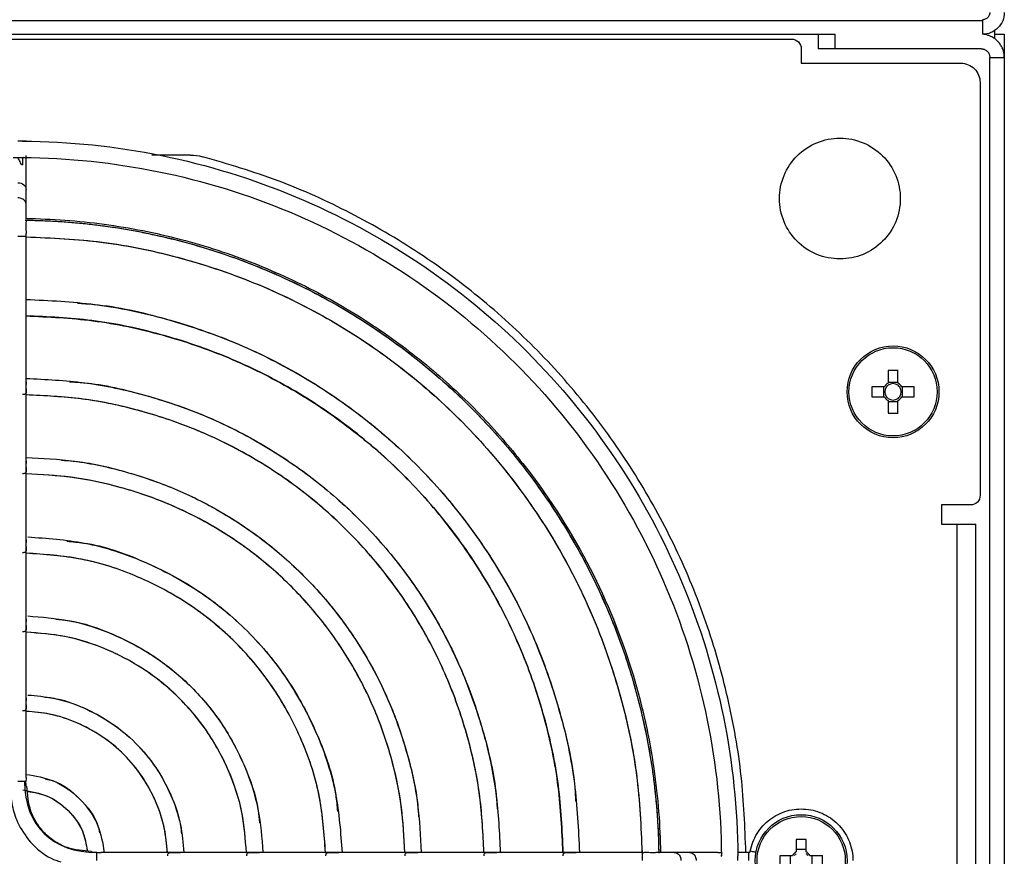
# Model space of a CAD drawing. Header units: millimetres. Extents: x 155400 to 158106, y 111257 to 114777.
# Tile 27 of 157: x 157191 to 157293, y 112005 to 112092. Entities that reach past the tile are written whole.
import ezdxf

# ---------------------------------------------------------------- set-up
doc = ezdxf.new("R2010")
doc.units = ezdxf.units.MM

msp = doc.modelspace()

# ---------------------------------------------------------------- linework, layer by layer
at = {"color": 7, "linetype": 'Continuous', "lineweight": 25}
for p, q in [((157290.32, 112091.91), (156850.82, 112091.91)), ((157290.32, 112092.01), (157290.32, 112091.91)), ((157290.32, 112091.91), (157290.32, 112090.5)), ((156866.07, 112090.51), (157275.07, 112090.51)), ((157273.34, 112090.51), (157273.34, 112089.01)), ((157275.07, 112089.01), (157275.07, 112090.51)), ((157291.57, 112090.89), (157291.57, 112090.06)), ((157291.57, 112090.51), (157292.57, 112090.51)), ((157292.57, 112090.51), (157292.57, 112088.11)), ((156870.57, 112090.01), (157270.57, 112090.01)), ((157271.57, 112089.01), (157271.57, 112087.51)), ((157290.17, 112089.01), (157275.07, 112089.01)), ((157271.57, 112087.51), (157288.07, 112087.51)), ((157291.07, 112088.11), (157292.57, 112088.11)), ((157291.07, 111968.91), (157291.07, 112088.11)), ((157292.57, 112088.11), (157292.57, 111968.91)), ((157290.07, 112085.51), (157290.07, 112042.81)), ((157191.07, 112077.01), (157191.07, 112077.77)), ((157191.42, 112074.45), (157191.42, 112077.95)), ((157208.41, 112078.01), (157204.41, 112078.01)), ((157191.07, 112077.01), (157190.95, 112077.01)), ((157191.42, 112072.88), (157191.42, 112074.45)), ((157191.42, 112072.16), (157191.42, 112072.88)), ((157191.42, 112071.63), (157191.42, 112072.16)), ((157191.42, 112071.48), (157191.42, 112071.63)), ((157191.42, 112069.58), (157191.42, 112069.89)), ((157191.42, 112062.72), (157191.42, 112069.58)), ((157191.42, 112054.54), (157191.42, 112062.72)), ((157280.55, 112055.7), (157280.55, 112054.41)), ((157281.58, 112054.41), (157281.58, 112055.7)), ((157191.42, 112046.36), (157191.42, 112054.54)), ((157280.17, 112054.02), (157278.88, 112054.02)), ((157280.09, 112054.02), (157280.09, 112052.99)), ((157281.58, 112054.49), (157280.55, 112054.49)), ((157283.26, 112054.02), (157281.97, 112054.02)), ((157282.05, 112052.99), (157282.05, 112054.02)), ((157278.88, 112052.99), (157280.17, 112052.99)), ((157280.55, 112052.61), (157280.55, 112051.32)), ((157281.58, 112051.32), (157281.58, 112052.61)), ((157281.97, 112052.99), (157283.26, 112052.99)), ((157280.55, 112052.52), (157281.58, 112052.52)), ((157191.42, 112038.18), (157191.42, 112046.36)), ((157289.07, 112041.81), (157286.07, 112041.81)), ((157286.07, 112041.81), (157286.07, 112039.81)), ((157286.07, 112039.81), (157286.67, 112039.81)), ((157286.67, 112039.81), (157287.67, 112039.81)), ((157287.67, 112039.81), (157287.67, 111955.51)), ((157289.62, 111955.51), (157289.62, 112039.81)), ((157191.42, 112030), (157191.42, 112038.18)), ((157191.42, 112021.81), (157191.42, 112030)), ((157191.42, 112013.61), (157191.42, 112021.81)), ((157271.05, 112007.2), (157271.05, 112005.91)), ((157272.08, 112005.91), (157272.08, 112007.2)), ((157207.38, 112005.86), (157199.18, 112005.86)), ((157215.57, 112005.86), (157207.38, 112005.86)), ((157223.75, 112005.86), (157215.57, 112005.86)), ((157231.93, 112005.86), (157223.75, 112005.86)), ((157240.11, 112005.86), (157231.93, 112005.86)), ((157248.29, 112005.86), (157240.11, 112005.86)), ((157255.15, 112005.86), (157248.29, 112005.86)), ((157257.02, 112005.86), (157256.8, 112005.86)), ((157257.18, 112005.86), (157257.02, 112005.86)), ((157257.32, 112005.86), (157257.18, 112005.86)), ((157258.45, 112005.86), (157257.32, 112005.86)), ((157260.02, 112005.86), (157258.45, 112005.86)), ((157262.95, 112005.86), (157260.02, 112005.86)), ((157262.96, 112005.85), (157263.32, 112005.86)), ((157266.17, 112005.86), (157265, 112005.86)), ((157272.08, 112006.16), (157271.05, 112006.16)), ((157270.67, 112005.52), (157269.38, 112005.52)), ((157270.42, 112005.52), (157270.42, 112004.49)), ((157273.76, 112005.52), (157272.47, 112005.52)), ((157272.72, 112004.49), (157272.72, 112005.52))]:
    msp.add_line(p, q, dxfattribs=at)
for centre, radius in [((157281.07, 112053.51), 4.75), ((157281.07, 112053.51), 4.56), ((157271.57, 112005.01), 4.75), ((157271.57, 112005.01), 4.56)]:
    msp.add_circle(centre, radius, dxfattribs=at)
for centre, radius, start, end in [((157281.07, 112038.1), 17.61, 88.3239, 91.6761), ((157296.48, 112053.51), 17.61, 178.3239, 181.6761), ((157281.07, 112053.51), 1.04, 119.7494, 150.2506), ((157281.07, 112053.51), 0.851, 142.7589, 217.2411), ((157281.07, 112053.51), 0.851, 127.2411, 142.7589), ((157281.07, 112053.51), 0.851, 52.7589, 127.2411), ((157281.07, 112053.51), 1.04, 29.7494, 60.2506), ((157281.07, 112053.51), 0.851, 37.2411, 52.7589), ((157281.07, 112053.51), 0.851, 322.7589, 37.2411), ((157265.66, 112053.51), 17.61, 358.3239, 1.6761), ((157281.07, 112053.51), 1.04, 209.7494, 240.2506), ((157281.07, 112053.51), 0.851, 217.2411, 232.7589), ((157281.07, 112053.51), 0.851, 232.7589, 307.2411), ((157281.07, 112053.51), 1.04, 299.7494, 330.2506), ((157281.07, 112053.51), 0.851, 307.2411, 322.7589), ((157281.07, 112068.92), 17.61, 268.3239, 271.6761), ((157271.57, 111989.6), 17.61, 88.3239, 91.6761), ((157271.57, 112005.01), 1.04, 119.7494, 150.2506), ((157271.57, 112005.01), 1.04, 29.7494, 60.2506), ((157286.98, 112005.01), 17.61, 178.3239, 181.6761), ((157271.57, 112005.01), 0.875, 126.0664, 143.9336), ((157271.57, 112005.01), 0.875, 36.0664, 53.9336), ((157256.16, 112005.01), 17.61, 358.3239, 1.6761)]:
    msp.add_arc(centre, radius, start, end, dxfattribs=at)
for points, knots in [([(157291.07, 112092.76), (157291.07, 112092.73), (157291.07, 112092.68), (157291.06, 112092.61), (157291.04, 112092.54), (157291.01, 112092.45), (157290.95, 112092.34), (157290.86, 112092.22), (157290.74, 112092.13), (157290.61, 112092.06), (157290.47, 112092.01), (157290.37, 112092.01), (157290.32, 112092.01)], [0, 0, 0, 0, 0.062771, 0.124992, 0.187273, 0.250222, 0.374947, 0.500146, 0.624871, 0.750071, 0.874917, 1, 1, 1, 1]), ([(157292.57, 112092.76), (157292.57, 112092.46), (157292.52, 112092.17), (157292.29, 112091.62), (157292.12, 112091.37), (157291.71, 112090.96), (157291.46, 112090.79), (157290.91, 112090.56), (157290.62, 112090.51), (157290.32, 112090.51)], [0, 0, 0, 0, 0.25, 0.25, 0.5, 0.5, 0.75, 0.75, 1, 1, 1, 1]), ([(157292.57, 112088.11), (157292.57, 112088.16), (157292.57, 112088.26), (157292.56, 112088.41), (157292.53, 112088.56), (157292.5, 112088.7), (157292.46, 112088.85), (157292.37, 112089.08), (157292.21, 112089.4), (157291.93, 112089.76), (157291.59, 112090.06), (157291.24, 112090.27), (157290.92, 112090.4), (157290.62, 112090.47), (157290.42, 112090.49), (157290.32, 112090.5)], [0, 0, 0, 0, 0.041955, 0.0835862, 0.1250588, 0.1665401, 0.208197, 0.2501945, 0.3750503, 0.5000601, 0.6249159, 0.7499258, 0.8334728, 0.9163848, 1, 1, 1, 1]), ([(157270.57, 112090.01), (157270.84, 112090.01), (157271.1, 112089.9), (157271.47, 112089.53), (157271.57, 112089.27), (157271.57, 112089.01)], [0, 0, 0, 0, 0.5, 0.5, 1, 1, 1, 1]), ([(157275.07, 112089.01), (157275.03, 112089.01), (157274.94, 112089.01), (157274.81, 112089.01), (157274.68, 112089.01), (157274.51, 112089.01), (157274.31, 112089.01), (157274.07, 112089.01), (157273.85, 112089.01), (157273.66, 112089.01), (157273.48, 112089.01), (157273.39, 112089.01), (157273.34, 112089.01)], [0, 0, 0, 0, 0.06261, 0.124984, 0.187391, 0.250099, 0.37495, 0.500066, 0.624917, 0.750032, 0.87495, 1, 1, 1, 1]), ([(157290.17, 112089.01), (157290.2, 112089.01), (157290.26, 112089), (157290.35, 112088.99), (157290.44, 112088.97), (157290.55, 112088.93), (157290.68, 112088.86), (157290.81, 112088.75), (157290.93, 112088.61), (157291.01, 112088.45), (157291.06, 112088.28), (157291.07, 112088.17), (157291.07, 112088.11)], [0, 0, 0, 0, 0.062787, 0.125013, 0.187288, 0.250222, 0.374987, 0.500147, 0.624912, 0.750072, 0.874937, 1, 1, 1, 1]), ([(157288.07, 112087.51), (157288.34, 112087.51), (157288.6, 112087.45), (157289.08, 112087.25), (157289.3, 112087.11), (157289.67, 112086.74), (157289.82, 112086.51), (157290.02, 112086.03), (157290.07, 112085.77), (157290.07, 112085.51)], [0, 0, 0, 0, 0.25, 0.25, 0.5, 0.5, 0.75, 0.75, 1, 1, 1, 1]), ([(157191.42, 112079.46), (157191.42, 112079.46), (157191.43, 112079.46), (157191.38, 112079.46), (157191.26, 112079.46), (157191.07, 112079.46), (157190.83, 112079.46), (157190.66, 112079.46), (157190.57, 112079.46)], [0, 0, 0, 0, 0.028475, 0.22278, 0.417085, 0.61139, 0.805695, 1, 1, 1, 1]), ([(157191.06, 112079.45), (157191.03, 112079.45), (157190.98, 112079.45), (157190.91, 112079.45), (157190.81, 112079.45), (157190.7, 112079.44), (157190.62, 112079.44), (157190.57, 112079.44)], [0, 0, 0, 0, 0.166888, 0.333046, 0.500145, 0.750806, 1, 1, 1, 1]), ([(157191.06, 112079.45), (157195.89, 112079.42), (157200.72, 112078.92), (157210.19, 112076.99), (157214.83, 112075.56), (157223.75, 112071.83), (157228.02, 112069.53), (157236.05, 112064.15), (157239.8, 112061.07), (157246.64, 112054.23), (157249.72, 112050.48), (157255.1, 112042.46), (157257.4, 112038.18), (157261.13, 112029.26), (157262.56, 112024.62), (157264.49, 112015.15), (157264.99, 112010.32), (157265.02, 112005.49)], [0, 0, 0, 0, 0.125, 0.125, 0.25, 0.25, 0.375, 0.375, 0.5, 0.5, 0.625, 0.625, 0.75, 0.75, 0.875, 0.875, 1, 1, 1, 1]), ([(157269.32, 112073.51), (157269.32, 112074.32), (157269.49, 112075.14), (157270.11, 112076.65), (157270.58, 112077.35), (157271.73, 112078.5), (157272.43, 112078.97), (157273.94, 112079.59), (157274.76, 112079.76), (157276.39, 112079.76), (157277.21, 112079.59), (157278.72, 112078.97), (157279.42, 112078.5), (157280.57, 112077.35), (157281.04, 112076.65), (157281.66, 112075.14), (157281.82, 112074.32), (157281.82, 112073.51)], [0, 0, 0, 0, 0.125, 0.125, 0.25, 0.25, 0.375, 0.375, 0.5, 0.5, 0.625, 0.625, 0.75, 0.75, 0.875, 0.875, 1, 1, 1, 1]), ([(157190.95, 112077.01), (157190.92, 112077.07), (157190.85, 112077.22), (157190.72, 112077.47), (157190.63, 112077.66), (157190.57, 112077.76)], [0, 0, 0, 0, 0.259517, 0.592904, 1, 1, 1, 1]), ([(157191.07, 112077.75), (157195.79, 112077.72), (157200.51, 112077.23), (157209.76, 112075.34), (157214.29, 112073.94), (157223, 112070.3), (157227.18, 112068.05), (157235.02, 112062.79), (157238.68, 112059.78), (157245.36, 112053.1), (157248.37, 112049.44), (157253.63, 112041.6), (157255.87, 112037.42), (157259.52, 112028.71), (157260.91, 112024.18), (157262.8, 112014.93), (157263.29, 112010.21), (157263.32, 112005.49)], [0, 0, 0, 0, 0.125, 0.125, 0.25, 0.25, 0.375, 0.375, 0.5, 0.5, 0.625, 0.625, 0.75, 0.75, 0.875, 0.875, 1, 1, 1, 1]), ([(157265.85, 112005.86), (157265.75, 112008.49), (157265.54, 112013.85), (157264.11, 112021.85), (157261.86, 112029.74), (157258.74, 112037.34), (157254.82, 112044.56), (157250.14, 112051.31), (157244.76, 112057.51), (157238.73, 112063.09), (157232.13, 112067.98), (157225.03, 112072.12), (157217.55, 112075.51), (157212.3, 112077.07), (157209.68, 112077.84)], [0, 0, 0, 0, 0.080502, 0.164093, 0.247684, 0.331275, 0.414865, 0.498456, 0.582047, 0.665637, 0.749228, 0.832819, 0.916409, 1, 1, 1, 1]), ([(157190.57, 112075.14), (157190.8, 112075.14), (157191.02, 112075.07), (157191.33, 112074.81), (157191.42, 112074.63), (157191.42, 112074.45)], [0, 0, 0, 0, 0.5, 0.5, 1, 1, 1, 1]), ([(157191.42, 112072.88), (157191.42, 112072.94), (157191.41, 112073.06), (157191.32, 112073.23), (157191.18, 112073.38), (157191, 112073.49), (157190.8, 112073.56), (157190.65, 112073.57), (157190.57, 112073.57)], [0, 0, 0, 0, 0.1662407, 0.3329926, 0.4997444, 0.6664963, 0.8332481, 1, 1, 1, 1]), ([(157281.82, 112073.51), (157281.82, 112072.69), (157281.66, 112071.87), (157281.04, 112070.36), (157280.57, 112069.67), (157279.42, 112068.51), (157278.72, 112068.05), (157277.21, 112067.42), (157276.39, 112067.26), (157274.76, 112067.26), (157273.94, 112067.42), (157272.43, 112068.05), (157271.73, 112068.51), (157270.58, 112069.67), (157270.11, 112070.36), (157269.49, 112071.87), (157269.32, 112072.69), (157269.32, 112073.51)], [0, 0, 0, 0, 0.125, 0.125, 0.25, 0.25, 0.375, 0.375, 0.5, 0.5, 0.625, 0.625, 0.75, 0.75, 0.875, 0.875, 1, 1, 1, 1]), ([(157191.34, 112071.27), (157191.61, 112071.27), (157192.14, 112071.26), (157192.94, 112071.23), (157193.75, 112071.2), (157194.55, 112071.16), (157195.35, 112071.11), (157196.14, 112071.04), (157196.94, 112070.97), (157197.74, 112070.89), (157198.53, 112070.8), (157199.32, 112070.7), (157200.12, 112070.59), (157200.91, 112070.47), (157201.7, 112070.34), (157202.49, 112070.2), (157203.28, 112070.05), (157204.85, 112069.73), (157207.19, 112069.18), (157210.28, 112068.31), (157213.31, 112067.28), (157217.29, 112065.72), (157222.12, 112063.41), (157227.61, 112060.09), (157232.75, 112056.25), (157237.51, 112051.94), (157241.82, 112047.19), (157245.65, 112042.04), (157248.97, 112036.55), (157251.28, 112031.72), (157252.85, 112027.74), (157253.87, 112024.71), (157254.75, 112021.63), (157255.36, 112019.02), (157255.77, 112016.92), (157256.04, 112015.34), (157256.27, 112013.76), (157256.46, 112012.17), (157256.62, 112010.58), (157256.73, 112008.98), (157256.81, 112007.38), (157256.83, 112006.31), (157256.84, 112005.77)], [0, 0, 0, 0, 0.0078339, 0.0156599, 0.023479, 0.0312924, 0.0391013, 0.0469068, 0.0547101, 0.0625122, 0.0703144, 0.0781178, 0.0859235, 0.0937327, 0.1015465, 0.1093661, 0.1171926, 0.1250271, 0.1563157, 0.1875323, 0.2187502, 0.2500429, 0.3125297, 0.375022, 0.4375089, 0.5000011, 0.562488, 0.6249803, 0.6874671, 0.7499594, 0.781248, 0.8124646, 0.8436825, 0.8749751, 0.8906347, 0.906267, 0.9218811, 0.9374862, 0.9530915, 0.9687061, 0.9843392, 1, 1, 1, 1]), ([(157191.37, 112071.45), (157194.09, 112071.41), (157196.81, 112071.21), (157202.17, 112070.49), (157204.82, 112069.96), (157210, 112068.61), (157212.52, 112067.78), (157217.4, 112065.85), (157219.76, 112064.75), (157224.26, 112062.34), (157226.41, 112061.01), (157230.48, 112058.19), (157232.4, 112056.69), (157236, 112053.56), (157237.68, 112051.93), (157240.79, 112048.58), (157242.22, 112046.86), (157246.17, 112041.65), (157248.33, 112038.09), (157251.83, 112031.05), (157253.17, 112027.58), (157255.19, 112020.87), (157255.88, 112017.63), (157256.78, 112011.48), (157256.98, 112008.56), (157257.02, 112005.81)], [0, 0, 0, 0, 0.0625, 0.0625, 0.125, 0.125, 0.1875, 0.1875, 0.25, 0.25, 0.3125, 0.3125, 0.375, 0.375, 0.4375, 0.4375, 0.5, 0.5, 0.625, 0.625, 0.75, 0.75, 0.875, 0.875, 1, 1, 1, 1]), ([(157191.37, 112071.27), (157191.38, 112071.27), (157191.41, 112071.27), (157191.43, 112071.22), (157191.42, 112071.14), (157191.41, 112071), (157191.39, 112070.8), (157191.38, 112070.59), (157191.39, 112070.37), (157191.41, 112070.14), (157191.43, 112069.96), (157191.42, 112069.9), (157191.42, 112069.89)], [0, 0, 0, 0, 0.082883, 0.175006, 0.249666, 0.34992, 0.524193, 0.610002, 0.698997, 0.873049, 0.969791, 1, 1, 1, 1]), ([(157191.37, 112071.27), (157195.64, 112071.22), (157199.91, 112070.76), (157208.27, 112069.02), (157212.37, 112067.74), (157220.24, 112064.42), (157224.01, 112062.38), (157231.1, 112057.62), (157234.42, 112054.89), (157240.46, 112048.85), (157243.18, 112045.53), (157247.95, 112038.45), (157249.99, 112034.67), (157253.31, 112026.8), (157254.58, 112022.7), (157256.32, 112014.34), (157256.79, 112010.07), (157256.84, 112005.8)], [0, 0, 0, 0, 0.125, 0.125, 0.25, 0.25, 0.375, 0.375, 0.5, 0.5, 0.625, 0.625, 0.75, 0.75, 0.875, 0.875, 1, 1, 1, 1]), ([(157191.42, 112069.58), (157191.42, 112069.58), (157191.43, 112069.58), (157191.38, 112069.58), (157191.25, 112069.58), (157191.06, 112069.58), (157190.83, 112069.58), (157190.66, 112069.58), (157190.57, 112069.58)], [0, 0, 0, 0, 0.03902, 0.231216, 0.423412, 0.615608, 0.807804, 1, 1, 1, 1]), ([(157191.41, 112069.55), (157194.08, 112069.43), (157199.54, 112069.18), (157207.64, 112067.45), (157215.58, 112064.74), (157223.09, 112061), (157230.06, 112056.33), (157236.36, 112050.79), (157241.9, 112044.49), (157246.57, 112037.52), (157250.31, 112030.01), (157253.02, 112022.08), (157254.75, 112013.98), (157255, 112008.51), (157255.12, 112005.84)], [0, 0, 0, 0, 0.080392, 0.164318, 0.248243, 0.332169, 0.416094, 0.50002, 0.583946, 0.667871, 0.751797, 0.835722, 0.919648, 1, 1, 1, 1]), ([(157191.41, 112069.55), (157194.04, 112069.43), (157199.47, 112069.2), (157207.55, 112067.48), (157215.51, 112064.77), (157223.05, 112061.03), (157230.04, 112056.35), (157236.37, 112050.8), (157241.92, 112044.47), (157246.6, 112037.48), (157250.34, 112029.94), (157253.05, 112021.99), (157254.76, 112013.9), (157255, 112008.47), (157255.11, 112005.84)], [0, 0, 0, 0, 0.079205, 0.163368, 0.247531, 0.331694, 0.415857, 0.50002, 0.584183, 0.668346, 0.752509, 0.836672, 0.920835, 1, 1, 1, 1]), ([(157191.42, 112063.07), (157193.81, 112062.96), (157198.7, 112062.73), (157205.96, 112061.18), (157213.09, 112058.74), (157219.84, 112055.38), (157226.1, 112051.18), (157231.77, 112046.2), (157236.74, 112040.54), (157240.94, 112034.27), (157244.31, 112027.52), (157246.75, 112020.4), (157248.3, 112013.13), (157248.53, 112008.24), (157248.64, 112005.86)], [0, 0, 0, 0, 0.079899, 0.163919, 0.247939, 0.33196, 0.41598, 0.5, 0.58402, 0.66804, 0.752061, 0.836081, 0.920101, 1, 1, 1, 1]), ([(157196.73, 112062.68), (157197.3, 112062.65), (157200.38, 112062.46), (157205.87, 112061.17), (157213.02, 112058.77), (157219.8, 112055.4), (157226.08, 112051.19), (157231.77, 112046.2), (157236.76, 112040.51), (157240.96, 112034.23), (157244.34, 112027.46), (157246.73, 112020.3), (157248.03, 112014.81), (157248.22, 112011.73), (157248.25, 112011.16)], [0, 0, 0, 0, 0.021719, 0.117375, 0.213031, 0.308688, 0.404344, 0.5, 0.595656, 0.691312, 0.786969, 0.882625, 0.978281, 1, 1, 1, 1]), ([(157191.42, 112061.37), (157193.73, 112061.26), (157198.48, 112061.04), (157205.52, 112059.53), (157212.44, 112057.16), (157218.99, 112053.9), (157225.06, 112049.82), (157230.56, 112044.99), (157235.39, 112039.5), (157239.47, 112033.42), (157242.73, 112026.87), (157245.1, 112019.95), (157246.61, 112012.91), (157246.83, 112008.17), (157246.94, 112005.86)], [0, 0, 0, 0, 0.079793, 0.163835, 0.247876, 0.331917, 0.415959, 0.5, 0.584041, 0.668083, 0.752124, 0.836165, 0.920207, 1, 1, 1, 1]), ([(157246.93, 112005.86), (157246.83, 112008.13), (157246.62, 112012.84), (157245.13, 112019.86), (157242.76, 112026.81), (157239.5, 112033.38), (157235.41, 112039.48), (157230.57, 112045), (157225.05, 112049.84), (157218.95, 112053.93), (157212.37, 112057.2), (157205.43, 112059.56), (157198.41, 112061.06), (157193.69, 112061.27), (157191.42, 112061.37)], [0, 0, 0, 0, 0.0784081, 0.1627265, 0.2470449, 0.3313633, 0.4156816, 0.5, 0.5843184, 0.6686367, 0.7529551, 0.8372735, 0.9215919, 1, 1, 1, 1]), ([(157191.42, 112054.89), (157193.45, 112054.8), (157197.63, 112054.6), (157203.84, 112053.26), (157209.95, 112051.16), (157215.74, 112048.27), (157221.11, 112044.67), (157225.97, 112040.4), (157230.24, 112035.54), (157233.84, 112030.17), (157236.73, 112024.39), (157238.83, 112018.27), (157240.16, 112012.06), (157240.36, 112007.88), (157240.46, 112005.86)], [0, 0, 0, 0, 0.079324, 0.163459, 0.247594, 0.331729, 0.415865, 0.5, 0.584135, 0.668271, 0.752406, 0.836541, 0.920676, 1, 1, 1, 1]), ([(157191.42, 112054.54), (157191.42, 112054.5), (157191.42, 112054.4), (157191.41, 112054.23), (157191.41, 112054.07), (157191.41, 112053.9), (157191.42, 112053.72), (157191.43, 112053.55), (157191.42, 112053.41), (157191.38, 112053.32), (157191.31, 112053.25), (157191.2, 112053.22), (157191.1, 112053.22), (157191.06, 112053.22)], [0, 0, 0, 0, 0.071557, 0.188898, 0.257177, 0.323633, 0.442845, 0.547989, 0.628694, 0.723418, 0.814463, 0.906014, 1, 1, 1, 1]), ([(157195.91, 112054.56), (157196.4, 112054.53), (157199.04, 112054.37), (157203.74, 112053.25), (157209.89, 112051.2), (157215.7, 112048.29), (157221.09, 112044.68), (157225.97, 112040.4), (157230.25, 112035.52), (157233.86, 112030.13), (157236.76, 112024.32), (157238.82, 112018.18), (157239.94, 112013.47), (157240.1, 112010.83), (157240.13, 112010.35)], [0, 0, 0, 0, 0.021563, 0.11725, 0.212938, 0.308625, 0.404313, 0.5, 0.595687, 0.691375, 0.787062, 0.88275, 0.978437, 1, 1, 1, 1]), ([(157238.76, 112005.86), (157238.67, 112007.81), (157238.47, 112011.84), (157237.18, 112017.83), (157235.15, 112023.73), (157232.37, 112029.32), (157228.88, 112034.5), (157224.76, 112039.2), (157220.07, 112043.32), (157214.89, 112046.8), (157209.3, 112049.59), (157203.4, 112051.61), (157197.41, 112052.91), (157193.38, 112053.1), (157191.42, 112053.19)], [0, 0, 0, 0, 0.079179, 0.163343, 0.247507, 0.331672, 0.415836, 0.5, 0.584164, 0.668328, 0.752493, 0.836657, 0.920821, 1, 1, 1, 1]), ([(157238.76, 112005.86), (157238.67, 112007.77), (157238.49, 112011.77), (157237.21, 112017.74), (157235.19, 112023.67), (157232.39, 112029.28), (157228.9, 112034.49), (157224.77, 112039.2), (157220.06, 112043.34), (157214.85, 112046.83), (157209.24, 112049.62), (157203.31, 112051.64), (157197.34, 112052.92), (157193.34, 112053.1), (157191.42, 112053.19)], [0, 0, 0, 0, 0.077553, 0.162043, 0.246532, 0.331021, 0.415511, 0.5, 0.584489, 0.668979, 0.753468, 0.837957, 0.922447, 1, 1, 1, 1]), ([(157191.42, 112046.71), (157193.09, 112046.63), (157196.56, 112046.46), (157201.72, 112045.34), (157206.81, 112043.58), (157211.64, 112041.17), (157216.12, 112038.16), (157220.17, 112034.6), (157223.73, 112030.55), (157226.74, 112026.07), (157229.15, 112021.25), (157230.91, 112016.15), (157232.03, 112010.99), (157232.2, 112007.53), (157232.28, 112005.86)], [0, 0, 0, 0, 0.078516, 0.162813, 0.24711, 0.331407, 0.415703, 0.5, 0.584297, 0.668593, 0.75289, 0.837187, 0.921484, 1, 1, 1, 1]), ([(157191.42, 112046.36), (157191.42, 112046.32), (157191.42, 112046.22), (157191.41, 112046.05), (157191.41, 112045.89), (157191.41, 112045.72), (157191.42, 112045.54), (157191.43, 112045.37), (157191.42, 112045.24), (157191.38, 112045.14), (157191.31, 112045.07), (157191.2, 112045.04), (157191.1, 112045.04), (157191.06, 112045.04)], [0, 0, 0, 0, 0.071439, 0.188544, 0.257071, 0.323422, 0.442775, 0.54794, 0.628648, 0.723382, 0.814421, 0.905962, 1, 1, 1, 1]), ([(157195.1, 112046.43), (157195.5, 112046.41), (157197.7, 112046.27), (157201.62, 112045.34), (157206.75, 112043.62), (157211.6, 112041.19), (157216.1, 112038.18), (157220.17, 112034.6), (157223.74, 112030.53), (157226.76, 112026.03), (157229.19, 112021.18), (157230.9, 112016.05), (157231.84, 112012.13), (157231.98, 112009.93), (157232, 112009.53)], [0, 0, 0, 0, 0.021345, 0.117076, 0.212807, 0.308538, 0.404269, 0.5, 0.595731, 0.691462, 0.787193, 0.882924, 0.978655, 1, 1, 1, 1]), ([(157230.58, 112005.86), (157230.5, 112007.45), (157230.34, 112010.77), (157229.26, 112015.71), (157227.58, 112020.59), (157225.26, 112025.22), (157222.38, 112029.51), (157218.96, 112033.4), (157215.08, 112036.81), (157210.79, 112039.7), (157206.16, 112042.01), (157201.28, 112043.69), (157196.34, 112044.77), (157193.02, 112044.93), (157191.42, 112045.01)], [0, 0, 0, 0, 0.078306, 0.162645, 0.246984, 0.331322, 0.415661, 0.5, 0.584339, 0.668678, 0.753016, 0.837355, 0.921694, 1, 1, 1, 1]), ([(157230.58, 112005.86), (157230.5, 112007.41), (157230.35, 112010.7), (157229.29, 112015.62), (157227.61, 112020.53), (157225.29, 112025.18), (157222.4, 112029.5), (157218.97, 112033.4), (157215.06, 112036.83), (157210.75, 112039.72), (157206.1, 112042.04), (157201.18, 112043.72), (157196.26, 112044.78), (157192.98, 112044.94), (157191.42, 112045.01)], [0, 0, 0, 0, 0.076339, 0.161071, 0.245804, 0.330536, 0.415268, 0.5, 0.584732, 0.669464, 0.754196, 0.838929, 0.923661, 1, 1, 1, 1]), ([(157290.07, 112042.81), (157290.07, 112042.54), (157289.97, 112042.28), (157289.6, 112041.91), (157289.34, 112041.81), (157289.07, 112041.81)], [0, 0, 0, 0, 0.5, 0.5, 1, 1, 1, 1]), ([(157287.67, 112039.81), (157287.72, 112039.81), (157287.82, 112039.81), (157287.96, 112039.81), (157288.1, 112039.81), (157288.28, 112039.81), (157288.51, 112039.81), (157288.77, 112039.81), (157289.02, 112039.81), (157289.24, 112039.81), (157289.45, 112039.81), (157289.57, 112039.81), (157289.62, 112039.81)], [0, 0, 0, 0, 0.062585, 0.12498, 0.187405, 0.250081, 0.374946, 0.500054, 0.624919, 0.750027, 0.874953, 1, 1, 1, 1]), ([(157191.6, 112038.5), (157193.57, 112038.36), (157197.7, 112038.07), (157203.72, 112036.09), (157209.44, 112033.02), (157214.45, 112028.88), (157218.59, 112023.87), (157221.66, 112018.15), (157223.65, 112012.07), (157223.95, 112007.89), (157224.09, 112005.86)], [0, 0, 0, 0, 0.116559, 0.243807, 0.371054, 0.498301, 0.625549, 0.752796, 0.880043, 1, 1, 1, 1]), ([(157191.42, 112038.18), (157191.42, 112038.14), (157191.42, 112038.04), (157191.41, 112037.87), (157191.41, 112037.71), (157191.41, 112037.54), (157191.42, 112037.36), (157191.43, 112037.19), (157191.42, 112037.06), (157191.38, 112036.96), (157191.31, 112036.89), (157191.2, 112036.87), (157191.1, 112036.86), (157191.06, 112036.86)], [0, 0, 0, 0, 0.071265, 0.188001, 0.256915, 0.323135, 0.442671, 0.547873, 0.628581, 0.723329, 0.814358, 0.905884, 1, 1, 1, 1]), ([(157195.65, 112038.05), (157196.23, 112038), (157198.96, 112037.76), (157203.65, 112036.08), (157209.41, 112033.05), (157214.45, 112028.88), (157218.62, 112023.84), (157221.65, 112018.08), (157223.33, 112013.39), (157223.57, 112010.66), (157223.62, 112010.09)], [0, 0, 0, 0, 0.040678, 0.193785, 0.346893, 0.5, 0.653107, 0.806215, 0.959322, 1, 1, 1, 1]), ([(157222.39, 112005.86), (157222.25, 112007.78), (157221.97, 112011.74), (157220.08, 112017.5), (157217.17, 112022.92), (157213.24, 112027.67), (157208.49, 112031.6), (157203.07, 112034.51), (157197.31, 112036.4), (157193.34, 112036.68), (157191.42, 112036.82)], [0, 0, 0, 0, 0.119249, 0.246166, 0.373083, 0.5, 0.626917, 0.753834, 0.880751, 1, 1, 1, 1]), ([(157222.38, 112005.86), (157222.25, 112007.74), (157221.98, 112011.68), (157220.12, 112017.43), (157217.19, 112022.89), (157213.25, 112027.68), (157208.46, 112031.62), (157203, 112034.55), (157197.25, 112036.42), (157193.31, 112036.69), (157191.42, 112036.81)], [0, 0, 0, 0, 0.117001, 0.244667, 0.372334, 0.5, 0.627666, 0.755333, 0.882999, 1, 1, 1, 1]), ([(157191.6, 112030.32), (157193.03, 112030.21), (157196.09, 112029.98), (157200.57, 112028.49), (157204.86, 112026.18), (157208.63, 112023.06), (157211.75, 112019.3), (157214.06, 112015), (157215.56, 112010.47), (157215.8, 112007.35), (157215.91, 112005.86)], [0, 0, 0, 0, 0.11369, 0.2417, 0.36971, 0.49772, 0.62573, 0.75374, 0.88175, 1, 1, 1, 1]), ([(157191.42, 112030), (157191.42, 112029.96), (157191.42, 112029.86), (157191.41, 112029.69), (157191.41, 112029.53), (157191.41, 112029.36), (157191.42, 112029.18), (157191.43, 112029.01), (157191.42, 112028.87), (157191.38, 112028.78), (157191.31, 112028.71), (157191.2, 112028.69), (157191.1, 112028.68), (157191.06, 112028.68)], [0, 0, 0, 0, 0.070982, 0.187069, 0.256662, 0.322736, 0.442503, 0.547773, 0.628472, 0.723246, 0.814253, 0.905754, 1, 1, 1, 1]), ([(157194.5, 112029.99), (157194.93, 112029.95), (157196.98, 112029.76), (157200.5, 112028.49), (157204.84, 112026.21), (157208.63, 112023.06), (157211.77, 112019.27), (157214.06, 112014.93), (157215.33, 112011.41), (157215.52, 112009.36), (157215.56, 112008.93)], [0, 0, 0, 0, 0.040148, 0.193432, 0.346716, 0.5, 0.653284, 0.806568, 0.959852, 1, 1, 1, 1]), ([(157214.21, 112005.86), (157214.1, 112007.24), (157213.88, 112010.13), (157212.48, 112014.35), (157210.32, 112018.35), (157207.42, 112021.85), (157203.91, 112024.75), (157199.92, 112026.91), (157195.7, 112028.31), (157192.81, 112028.53), (157191.42, 112028.64)], [0, 0, 0, 0, 0.117164, 0.244776, 0.372388, 0.5, 0.627612, 0.755224, 0.882836, 1, 1, 1, 1]), ([(157214.2, 112005.86), (157214.1, 112007.2), (157213.9, 112010.07), (157212.51, 112014.28), (157210.35, 112018.32), (157207.43, 112021.86), (157203.89, 112024.78), (157199.85, 112026.95), (157195.64, 112028.33), (157192.77, 112028.54), (157191.42, 112028.63)], [0, 0, 0, 0, 0.114102, 0.242735, 0.371367, 0.5, 0.628633, 0.757265, 0.885898, 1, 1, 1, 1]), ([(157191.6, 112022.14), (157192.5, 112022.06), (157194.48, 112021.89), (157197.42, 112020.89), (157200.29, 112019.33), (157202.81, 112017.24), (157204.9, 112014.72), (157206.46, 112011.85), (157207.47, 112008.86), (157207.65, 112006.82), (157207.73, 112005.86)], [0, 0, 0, 0, 0.107864, 0.23742, 0.366977, 0.496534, 0.62609, 0.755647, 0.885204, 1, 1, 1, 1]), ([(157191.42, 112021.81), (157191.42, 112021.77), (157191.42, 112021.67), (157191.41, 112021.51), (157191.41, 112021.35), (157191.41, 112021.18), (157191.42, 112021), (157191.43, 112020.82), (157191.42, 112020.69), (157191.38, 112020.59), (157191.31, 112020.53), (157191.2, 112020.5), (157191.11, 112020.5), (157191.06, 112020.5)], [0, 0, 0, 0, 0.070444, 0.18514, 0.256184, 0.322249, 0.442181, 0.54762, 0.628269, 0.723094, 0.814049, 0.90549, 1, 1, 1, 1]), ([(157193.35, 112021.92), (157193.63, 112021.9), (157194.99, 112021.76), (157197.35, 112020.9), (157200.26, 112019.36), (157202.81, 112017.24), (157204.93, 112014.69), (157206.47, 112011.78), (157207.33, 112009.43), (157207.46, 112008.06), (157207.49, 112007.78)], [0, 0, 0, 0, 0.039099, 0.192733, 0.346366, 0.5, 0.653634, 0.807267, 0.960901, 1, 1, 1, 1]), ([(157206.03, 112005.86), (157205.95, 112006.71), (157205.79, 112008.53), (157204.88, 112011.2), (157203.48, 112013.77), (157201.6, 112016.04), (157199.34, 112017.91), (157196.77, 112019.31), (157194.09, 112020.22), (157192.27, 112020.38), (157191.42, 112020.46)], [0, 0, 0, 0, 0.112705, 0.241804, 0.370902, 0.5, 0.629098, 0.758196, 0.887295, 1, 1, 1, 1]), ([(157206.02, 112005.86), (157205.95, 112006.67), (157205.81, 112008.47), (157204.91, 112011.13), (157203.5, 112013.75), (157201.61, 112016.04), (157199.31, 112017.94), (157196.7, 112019.35), (157194.04, 112020.24), (157192.24, 112020.39), (157191.42, 112020.45)], [0, 0, 0, 0, 0.10791, 0.238607, 0.369303, 0.5, 0.630697, 0.761393, 0.89209, 1, 1, 1, 1]), ([(157191.42, 112013.93), (157192.39, 112013.77), (157194.45, 112013.43), (157197.08, 112011.51), (157199, 112008.88), (157199.34, 112006.82), (157199.5, 112005.86)], [0, 0, 0, 0, 0.234727, 0.5, 0.765273, 1, 1, 1, 1]), ([(157191.42, 112013.61), (157191.42, 112013.59), (157191.42, 112013.49), (157191.41, 112013.34), (157191.41, 112013.23), (157191.41, 112013.18)], [0, 0, 0, 0, 0.2322103, 0.7176227, 1, 1, 1, 1]), ([(157191.43, 112012.71), (157191.43, 112012.74), (157191.42, 112012.84), (157191.41, 112013), (157191.41, 112013.13), (157191.41, 112013.18)], [0, 0, 0, 0, 0.252197, 0.669568, 1, 1, 1, 1]), ([(157193.44, 112013.45), (157193.69, 112013.4), (157195.05, 112013.13), (157197.02, 112011.45), (157198.7, 112009.48), (157198.97, 112008.12), (157199.01, 112007.87)], [0, 0, 0, 0, 0.092574, 0.5, 0.907426, 1, 1, 1, 1]), ([(157189.78, 112012.69), (157189.82, 112012.02), (157189.89, 112010.75), (157190.57, 112008.76), (157191.83, 112006.78), (157193.48, 112005.4), (157194.68, 112004.98), (157195.01, 112004.87)], [0, 0, 0, 0, 0.199525, 0.377271, 0.622704, 0.894615, 1, 1, 1, 1]), ([(157191.09, 112012.32), (157191.96, 112012.16), (157193.69, 112011.86), (157195.85, 112010.28), (157197.35, 112008.27), (157197.63, 112006.71), (157197.76, 112006.01)], [0, 0, 0, 0, 0.262849, 0.525698, 0.788547, 1, 1, 1, 1]), ([(157198.14, 112005.95), (157197.31, 112006.02), (157196.01, 112006.13), (157194.43, 112006.92), (157193.35, 112007.77), (157192.5, 112008.86), (157191.68, 112010.48), (157191.57, 112011.83), (157191.5, 112012.72)], [0, 0, 0, 0, 0.233458, 0.3653, 0.492655, 0.620057, 0.752046, 1, 1, 1, 1]), ([(157191.59, 112012.17), (157192.26, 112012.06), (157193.82, 112011.8), (157195.85, 112010.28), (157197.37, 112008.25), (157197.63, 112006.69), (157197.74, 112006.02)], [0, 0, 0, 0, 0.214539, 0.499799, 0.785059, 1, 1, 1, 1]), ([(157266.31, 112005.98), (157266.43, 112006.63), (157266.67, 112007.25), (157267.37, 112008.38), (157267.82, 112008.87), (157268.87, 112009.67), (157269.47, 112009.97), (157270.74, 112010.33), (157271.41, 112010.39), (157272.72, 112010.27), (157273.36, 112010.09), (157274.55, 112009.5), (157275.08, 112009.1), (157275.97, 112008.13), (157276.32, 112007.56), (157276.8, 112006.33), (157276.92, 112005.67), (157276.92, 112005.01)], [0, 0, 0, 0, 0.125, 0.125, 0.25, 0.25, 0.375, 0.375, 0.5, 0.5, 0.625, 0.625, 0.75, 0.75, 0.875, 0.875, 1, 1, 1, 1]), ([(157198.75, 112005.84), (157198.7, 112005.84), (157198.57, 112005.85), (157198.39, 112005.86), (157198.24, 112005.87), (157198.16, 112005.87), (157198.13, 112005.87)], [0, 0, 0, 0, 0.2411474, 0.5449353, 0.8173975, 1, 1, 1, 1]), ([(157198.75, 112005.84), (157198.8, 112005.84), (157198.91, 112005.85), (157199.06, 112005.86), (157199.15, 112005.85), (157199.18, 112005.85)], [0, 0, 0, 0, 0.282212, 0.768958, 1, 1, 1, 1]), ([(157206.07, 112005.49), (157206.07, 112005.54), (157206.07, 112005.63), (157206.1, 112005.74), (157206.16, 112005.81), (157206.26, 112005.85), (157206.39, 112005.86), (157206.56, 112005.85), (157206.75, 112005.85), (157206.92, 112005.84), (157207.08, 112005.85), (157207.24, 112005.85), (157207.34, 112005.85), (157207.38, 112005.85)], [0, 0, 0, 0, 0.094792, 0.18675, 0.277257, 0.372375, 0.4528, 0.558004, 0.677792, 0.743943, 0.814938, 0.929648, 1, 1, 1, 1]), ([(157214.25, 112005.49), (157214.25, 112005.54), (157214.25, 112005.63), (157214.28, 112005.74), (157214.34, 112005.81), (157214.44, 112005.85), (157214.58, 112005.86), (157214.75, 112005.85), (157214.93, 112005.85), (157215.1, 112005.84), (157215.26, 112005.85), (157215.43, 112005.85), (157215.53, 112005.85), (157215.57, 112005.85)], [0, 0, 0, 0, 0.092756, 0.182571, 0.274218, 0.372182, 0.452656, 0.557687, 0.677337, 0.743493, 0.813027, 0.929108, 1, 1, 1, 1]), ([(157222.43, 112005.49), (157222.43, 112005.54), (157222.43, 112005.63), (157222.46, 112005.74), (157222.52, 112005.81), (157222.62, 112005.85), (157222.76, 112005.86), (157222.93, 112005.85), (157223.11, 112005.85), (157223.28, 112005.84), (157223.44, 112005.85), (157223.61, 112005.85), (157223.71, 112005.85), (157223.75, 112005.85)], [0, 0, 0, 0, 0.092567, 0.182345, 0.274039, 0.37206, 0.452544, 0.557506, 0.676944, 0.743247, 0.812098, 0.928822, 1, 1, 1, 1]), ([(157230.61, 112005.49), (157230.61, 112005.54), (157230.61, 112005.63), (157230.64, 112005.74), (157230.71, 112005.81), (157230.8, 112005.85), (157230.94, 112005.86), (157231.11, 112005.85), (157231.29, 112005.85), (157231.46, 112005.84), (157231.62, 112005.85), (157231.79, 112005.85), (157231.89, 112005.85), (157231.93, 112005.85)], [0, 0, 0, 0, 0.094497, 0.186701, 0.277163, 0.371947, 0.452382, 0.557204, 0.676612, 0.742944, 0.811491, 0.928541, 1, 1, 1, 1]), ([(157238.79, 112005.49), (157238.79, 112005.54), (157238.79, 112005.63), (157238.82, 112005.74), (157238.88, 112005.81), (157238.98, 112005.85), (157239.12, 112005.86), (157239.29, 112005.85), (157239.47, 112005.85), (157239.64, 112005.84), (157239.8, 112005.85), (157239.96, 112005.85), (157240.07, 112005.85), (157240.11, 112005.85)], [0, 0, 0, 0, 0.092377, 0.182117, 0.273858, 0.371937, 0.452364, 0.557156, 0.676422, 0.742857, 0.81115, 0.928427, 1, 1, 1, 1]), ([(157246.97, 112005.49), (157246.97, 112005.54), (157246.97, 112005.63), (157247, 112005.74), (157247.06, 112005.81), (157247.16, 112005.85), (157247.29, 112005.86), (157247.47, 112005.85), (157247.65, 112005.85), (157247.81, 112005.84), (157247.98, 112005.85), (157248.14, 112005.85), (157248.25, 112005.85), (157248.29, 112005.85)], [0, 0, 0, 0, 0.092323, 0.182053, 0.273807, 0.371904, 0.452328, 0.557104, 0.676263, 0.742784, 0.810903, 0.928342, 1, 1, 1, 1]), ([(157255.15, 112005.01), (157255.15, 112005.09), (157255.15, 112005.26), (157255.15, 112005.5), (157255.15, 112005.69), (157255.15, 112005.81), (157255.15, 112005.86), (157255.15, 112005.85), (157255.15, 112005.85)], [0, 0, 0, 0, 0.192196, 0.384392, 0.576588, 0.768784, 0.96098, 1, 1, 1, 1]), ([(157256.78, 112005.86), (157256.78, 112005.86), (157256.76, 112005.86), (157256.7, 112005.85), (157256.6, 112005.84), (157256.46, 112005.83), (157256.32, 112005.82), (157256.15, 112005.82), (157255.93, 112005.82), (157255.71, 112005.85), (157255.51, 112005.86), (157255.38, 112005.85), (157255.28, 112005.83), (157255.24, 112005.8), (157255.22, 112005.78)], [0, 0, 0, 0, 0.001855, 0.085882, 0.170978, 0.257179, 0.341091, 0.42452, 0.509276, 0.67752, 0.76295, 0.846235, 0.931462, 1, 1, 1, 1]), ([(157258.45, 112005.86), (157258.45, 112005.86), (157258.51, 112005.87), (157258.63, 112005.83), (157258.8, 112005.75), (157258.94, 112005.61), (157259.06, 112005.44), (157259.13, 112005.23), (157259.14, 112005.08), (157259.14, 112005.01)], [0, 0, 0, 0, 0.000867, 0.167389, 0.333911, 0.500433, 0.666956, 0.833478, 1, 1, 1, 1]), ([(157260.02, 112005.86), (157260.2, 112005.86), (157260.38, 112005.76), (157260.64, 112005.45), (157260.71, 112005.23), (157260.71, 112005.01)], [0, 0, 0, 0, 0.5, 0.5, 1, 1, 1, 1]), ([(157266.17, 112005.86), (157266.2, 112005.86), (157266.24, 112005.87), (157266.29, 112005.91), (157266.31, 112005.95), (157266.31, 112005.98)], [0, 0, 0, 0, 0.5, 0.5, 1, 1, 1, 1]), ([(157266.17, 112005.01), (157266.17, 112005.23), (157266.17, 112005.45), (157266.17, 112005.76), (157266.17, 112005.86), (157266.17, 112005.86)], [0, 0, 0, 0, 0.5, 0.5, 1, 1, 1, 1]), ([(157266.9, 112005.87), (157266.73, 112005.9), (157266.58, 112005.93), (157266.37, 112005.97), (157266.31, 112005.98), (157266.31, 112005.98)], [0, 0, 0, 0, 0.5, 0.5, 1, 1, 1, 1]), ([(157265.01, 112005.01), (157265.01, 112005.03), (157265.01, 112005.09), (157265.01, 112005.18), (157265.02, 112005.27), (157265.02, 112005.38), (157265.02, 112005.45), (157265.02, 112005.49)], [0, 0, 0, 0, 0.166333, 0.332473, 0.500149, 0.750171, 1, 1, 1, 1])]:
    msp.add_open_spline(points, degree=3, knots=knots, dxfattribs=at)
for points in [[(157190.07, 112077.77), (157190.41, 112077.77), (157190.74, 112077.77), (157191.07, 112077.77)], [(157191.07, 112077.77), (157191.07, 112077.76), (157191.07, 112077.75), (157191.07, 112077.75)], [(157191.13, 112077.76), (157191.11, 112077.76), (157191.09, 112077.76), (157191.07, 112077.75)], [(157208.41, 112078.01), (157208.84, 112078.01), (157209.26, 112077.95), (157209.68, 112077.84)], [(157191.25, 112013.18), (157191.09, 112013.18), (157190.83, 112013.18), (157190.57, 112013.18)], [(157191.25, 112013.18), (157191.25, 112008.63), (157194.2, 112005.84), (157198.75, 112005.84)], [(157191.41, 112013.18), (157191.39, 112013.18), (157191.34, 112013.18), (157191.25, 112013.18)], [(157198.75, 112005.01), (157198.75, 112005.4), (157198.75, 112005.75), (157198.75, 112005.84)], [(157198.75, 112005.84), (157198.75, 112005.84), (157198.75, 112005.84), (157198.75, 112005.84)], [(157263.32, 112005.49), (157263.32, 112005.52), (157263.32, 112005.54), (157263.32, 112005.57)], [(157263.32, 112005.42), (157263.32, 112005.44), (157263.32, 112005.47), (157263.32, 112005.49)]]:
    msp.add_open_spline(points, degree=3, dxfattribs=at)

doc.saveas('drawing.dxf')
